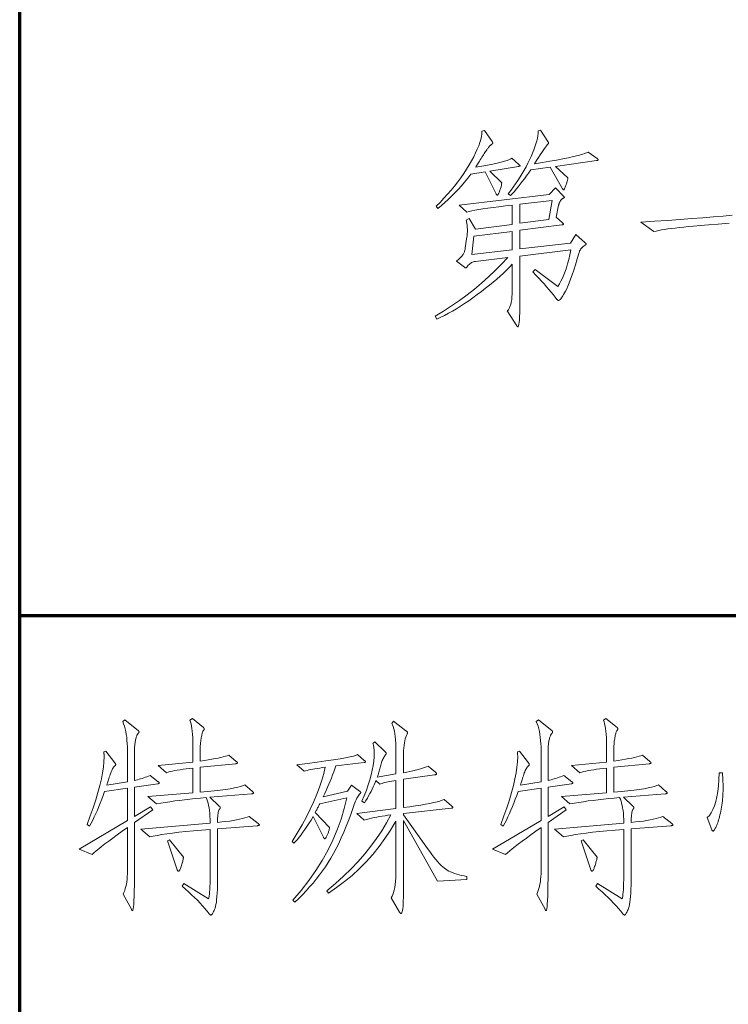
# Model space of a CAD drawing. Extents: x 0 to 1189, y 0 to 841.
# Tile 84 of 132: x 989 to 1001, y 41 to 58. Entities that reach past the tile are written whole.
import ezdxf

# ---------------------------------------------------------------- set-up
doc = ezdxf.new("R2010")
doc.units = 0

msp = doc.modelspace()

# ---------------------------------------------------------------- linework, layer by layer
at = {"color": 5, "lineweight": 70}
for p, q in [((989, 20), (989, 821)), ((989, 48), (1114, 48))]:
    msp.add_line(p, q, dxfattribs=at)
at = {"color": 7, "lineweight": 13}
for points in [[(997.374, 55.568), (997.378, 55.565), (997.381, 55.562), (997.385, 55.559), (997.387, 55.556), (997.39, 55.554), (997.391, 55.551), (997.393, 55.549), (997.394, 55.547), (997.395, 55.546), (997.395, 55.544), (997.395, 55.543), (997.394, 55.542), (997.393, 55.54), (997.391, 55.539), (997.389, 55.538), (997.386, 55.537), (997.383, 55.536), (997.379, 55.535), (997.375, 55.535), (997.37, 55.534), (996.885, 55.454), (997.086, 55.256), (997.084, 55.243), (997.082, 55.23), (997.08, 55.216), (997.077, 55.203), (997.074, 55.189), (997.07, 55.176), (997.066, 55.162), (997.062, 55.149), (997.057, 55.135), (997.051, 55.121), (997.046, 55.108), (997.041, 55.096), (997.036, 55.086), (997.032, 55.077), (997.028, 55.069), (997.024, 55.063), (997.021, 55.058), (997.018, 55.054), (997.015, 55.052), (997.013, 55.052), (997.011, 55.052), (997.009, 55.052), (997.007, 55.053), (997.005, 55.055), (997.003, 55.057), (997.001, 55.059), (996.999, 55.062), (996.997, 55.065), (996.994, 55.068), (996.992, 55.072), (996.809, 55.444), (996.566, 55.402), (996.515, 55.335), (996.463, 55.27), (996.41, 55.208), (996.356, 55.147), (996.301, 55.089), (996.246, 55.033), (996.189, 54.979), (996.132, 54.927), (996.073, 54.877), (996.014, 54.83), (995.986, 54.864), (996.053, 54.931), (996.117, 54.999), (996.179, 55.067), (996.238, 55.135), (996.295, 55.204), (996.349, 55.274), (996.4, 55.344), (996.449, 55.415), (996.496, 55.486), (996.54, 55.558), (996.58, 55.629), (996.616, 55.696), (996.648, 55.76), (996.676, 55.822), (996.7, 55.88), (996.719, 55.935), (996.734, 55.987), (996.745, 56.035), (996.751, 56.081), (996.753, 56.124), (996.795, 56.137), (996.926, 55.95), (996.928, 55.947), (996.93, 55.945), (996.932, 55.942), (996.933, 55.94), (996.934, 55.937), (996.935, 55.935), (996.936, 55.932), (996.936, 55.93), (996.937, 55.928), (996.937, 55.926), (996.937, 55.924), (996.936, 55.921), (996.935, 55.919), (996.933, 55.916), (996.93, 55.914), (996.927, 55.911), (996.924, 55.908), (996.92, 55.905), (996.916, 55.901), (996.911, 55.898), (996.906, 55.894), (996.9, 55.89), (996.894, 55.885), (996.889, 55.879), (996.883, 55.873), (996.877, 55.866), (996.87, 55.858), (996.864, 55.85), (996.857, 55.842), (996.85, 55.832), (996.843, 55.822), (996.835, 55.81), (996.826, 55.797), (996.816, 55.782), (996.805, 55.766), (996.794, 55.749), (996.782, 55.73), (996.769, 55.71), (996.755, 55.689), (996.741, 55.666), (996.727, 55.643), (996.713, 55.622), (996.701, 55.603), (996.69, 55.586), (996.681, 55.571), (996.672, 55.558), (996.664, 55.546), (996.658, 55.537), (996.653, 55.529), (996.649, 55.523), (996.754, 55.54), (996.85, 55.557), (996.935, 55.573), (997.011, 55.589), (997.076, 55.604), (997.132, 55.619), (997.178, 55.633), (997.214, 55.647), (997.24, 55.66), (997.256, 55.673)], [(998.685, 55.666), (998.689, 55.663), (998.693, 55.66), (998.696, 55.658), (998.699, 55.655), (998.701, 55.653), (998.703, 55.651), (998.704, 55.649), (998.705, 55.647), (998.706, 55.645), (998.706, 55.643), (998.706, 55.641), (998.705, 55.64), (998.704, 55.638), (998.702, 55.637), (998.699, 55.636), (998.696, 55.635), (998.693, 55.633), (998.688, 55.633), (998.684, 55.632), (998.678, 55.631), (997.988, 55.534), (998.196, 55.34), (998.195, 55.33), (998.193, 55.319), (998.19, 55.308), (998.187, 55.296), (998.184, 55.284), (998.18, 55.271), (998.176, 55.258), (998.172, 55.244), (998.167, 55.23), (998.161, 55.215), (998.156, 55.2), (998.151, 55.187), (998.147, 55.176), (998.142, 55.166), (998.138, 55.157), (998.135, 55.151), (998.132, 55.145), (998.129, 55.141), (998.127, 55.139), (998.125, 55.138), (998.123, 55.139), (998.122, 55.139), (998.12, 55.14), (998.118, 55.142), (998.116, 55.144), (998.114, 55.146), (998.112, 55.149), (998.11, 55.152), (998.108, 55.155), (998.106, 55.159), (997.901, 55.52), (997.572, 55.475), (997.536, 55.423), (997.501, 55.373), (997.466, 55.325), (997.431, 55.279), (997.397, 55.235), (997.364, 55.193), (997.331, 55.153), (997.299, 55.115), (997.267, 55.079), (997.235, 55.045), (997.194, 55.076), (997.237, 55.132), (997.279, 55.187), (997.319, 55.244), (997.358, 55.3), (997.395, 55.357), (997.43, 55.414), (997.464, 55.471), (997.496, 55.529), (997.526, 55.587), (997.554, 55.645), (997.581, 55.702), (997.605, 55.757), (997.626, 55.811), (997.644, 55.862), (997.66, 55.912), (997.673, 55.96), (997.684, 56.005), (997.692, 56.049), (997.697, 56.091), (997.7, 56.13), (997.738, 56.141), (997.86, 55.954), (997.862, 55.95), (997.863, 55.947), (997.865, 55.944), (997.866, 55.941), (997.867, 55.938), (997.868, 55.935), (997.869, 55.933), (997.87, 55.93), (997.87, 55.928), (997.87, 55.926), (997.87, 55.924), (997.87, 55.922), (997.869, 55.92), (997.868, 55.917), (997.867, 55.915), (997.866, 55.913), (997.865, 55.911), (997.863, 55.909), (997.862, 55.907), (997.86, 55.905), (997.85, 55.894), (997.837, 55.879), (997.822, 55.858), (997.804, 55.833), (997.783, 55.803), (997.76, 55.768), (997.733, 55.728), (997.704, 55.683), (997.672, 55.633), (997.638, 55.579), (997.77, 55.6), (997.893, 55.621), (998.007, 55.641), (998.111, 55.661), (998.206, 55.68), (998.291, 55.699), (998.366, 55.718), (998.432, 55.735), (998.489, 55.753), (998.536, 55.77)], [(998.488, 54.254), (998.49, 54.251), (998.493, 54.248), (998.495, 54.246), (998.496, 54.243), (998.498, 54.241), (998.499, 54.239), (998.5, 54.237), (998.501, 54.235), (998.501, 54.233), (998.501, 54.231), (998.501, 54.229), (998.501, 54.228), (998.5, 54.226), (998.499, 54.224), (998.497, 54.222), (998.495, 54.22), (998.493, 54.218), (998.49, 54.216), (998.487, 54.214), (998.484, 54.212), (998.468, 54.202), (998.453, 54.192), (998.44, 54.18), (998.428, 54.169), (998.417, 54.157), (998.408, 54.144), (998.4, 54.13), (998.393, 54.117), (998.388, 54.102), (998.383, 54.087), (998.352, 53.982), (998.322, 53.885), (998.293, 53.796), (998.266, 53.716), (998.241, 53.644), (998.218, 53.581), (998.196, 53.525), (998.176, 53.479), (998.157, 53.441), (998.141, 53.411), (998.125, 53.386), (998.111, 53.364), (998.098, 53.345), (998.086, 53.329), (998.075, 53.314), (998.065, 53.303), (998.056, 53.294), (998.049, 53.287), (998.042, 53.284), (998.037, 53.282), (998.035, 53.283), (998.033, 53.283), (998.031, 53.284), (998.029, 53.286), (998.027, 53.288), (998.024, 53.29), (998.022, 53.293), (998.019, 53.296), (998.016, 53.299), (998.012, 53.303), (997.981, 53.343), (997.948, 53.384), (997.913, 53.426), (997.876, 53.47), (997.837, 53.516), (997.796, 53.563), (997.752, 53.611), (997.707, 53.661), (997.659, 53.712), (997.61, 53.765), (997.645, 53.803), (998.03, 53.522), (998.055, 53.563), (998.079, 53.608), (998.103, 53.658), (998.126, 53.713), (998.148, 53.771), (998.17, 53.835), (998.191, 53.902), (998.211, 53.975), (998.23, 54.051), (998.248, 54.132), (997.391, 54.028), (997.391, 53.324), (997.391, 53.232), (997.39, 53.15), (997.388, 53.078), (997.386, 53.015), (997.383, 52.962), (997.379, 52.919), (997.374, 52.885), (997.369, 52.861), (997.363, 52.847), (997.357, 52.842), (997.355, 52.842), (997.354, 52.842), (997.352, 52.843), (997.351, 52.845), (997.349, 52.846), (997.347, 52.848), (997.345, 52.85), (997.343, 52.853), (997.341, 52.856), (997.339, 52.859), (997.18, 53.109), (997.188, 53.119), (997.197, 53.13), (997.204, 53.141), (997.212, 53.153), (997.218, 53.166), (997.224, 53.18), (997.23, 53.194), (997.235, 53.209), (997.24, 53.224), (997.244, 53.241), (997.247, 53.259), (997.251, 53.279), (997.254, 53.302), (997.256, 53.327), (997.258, 53.354), (997.26, 53.384), (997.261, 53.417), (997.262, 53.452), (997.263, 53.489), (997.263, 53.529), (997.263, 53.893), (997.216, 53.844), (997.167, 53.795), (997.115, 53.745), (997.061, 53.695), (997.003, 53.644), (996.943, 53.593), (996.88, 53.541), (996.815, 53.489), (996.746, 53.436), (996.675, 53.383), (996.603, 53.331), (996.532, 53.281), (996.462, 53.234), (996.393, 53.189), (996.325, 53.147), (996.258, 53.107), (996.192, 53.07), (996.127, 53.035), (996.063, 53.003), (996, 52.974), (995.972, 53.019), (996.111, 53.105), (996.245, 53.194), (996.376, 53.285), (996.504, 53.38), (996.627, 53.477), (996.747, 53.578), (996.863, 53.681), (996.976, 53.787), (997.085, 53.896), (997.19, 54.007), (996.645, 53.941), (996.628, 53.939), (996.612, 53.934), (996.596, 53.928), (996.581, 53.921), (996.566, 53.912), (996.551, 53.902), (996.538, 53.89), (996.524, 53.876), (996.512, 53.861), (996.5, 53.844), (996.498, 53.842), (996.496, 53.839), (996.494, 53.837), (996.492, 53.835), (996.49, 53.834), (996.488, 53.833), (996.486, 53.832), (996.484, 53.831), (996.482, 53.831), (996.481, 53.83), (996.479, 53.831), (996.477, 53.831), (996.475, 53.831), (996.473, 53.832), (996.472, 53.833), (996.47, 53.834), (996.468, 53.836), (996.466, 53.837), (996.464, 53.839), (996.462, 53.841), (996.326, 53.945), (996.34, 53.956), (996.353, 53.967), (996.365, 53.977), (996.376, 53.988), (996.387, 53.998), (996.397, 54.008), (996.406, 54.018), (996.415, 54.027), (996.423, 54.036), (996.43, 54.046), (996.437, 54.055), (996.443, 54.065), (996.449, 54.076), (996.454, 54.087), (996.459, 54.099), (996.463, 54.112), (996.467, 54.126), (996.47, 54.14), (996.473, 54.155), (996.475, 54.17), (996.503, 54.354), (996.505, 54.362), (996.506, 54.371), (996.507, 54.381), (996.508, 54.391), (996.508, 54.403), (996.509, 54.415), (996.51, 54.428), (996.51, 54.442), (996.51, 54.457), (996.51, 54.472), (996.51, 54.488), (996.509, 54.504), (996.508, 54.52), (996.507, 54.536), (996.505, 54.552), (996.503, 54.568), (996.5, 54.584), (996.497, 54.6), (996.493, 54.616), (996.489, 54.632), (996.538, 54.66), (996.645, 54.483), (997.263, 54.562), (997.263, 54.885), (997.147, 54.871), (997.039, 54.858), (996.941, 54.845), (996.852, 54.833), (996.771, 54.821), (996.7, 54.809), (996.637, 54.798), (996.584, 54.787), (996.539, 54.777), (996.503, 54.767), (996.371, 54.885), (997.884, 55.062), (997.988, 55.173), (998.127, 55.031), (998.129, 55.029), (998.13, 55.027), (998.132, 55.025), (998.133, 55.023), (998.135, 55.021), (998.135, 55.02), (998.136, 55.018), (998.137, 55.016), (998.137, 55.015), (998.137, 55.013), (998.137, 55.012), (998.136, 55.011), (998.135, 55.009), (998.134, 55.008), (998.132, 55.006), (998.13, 55.005), (998.127, 55.004), (998.124, 55.002), (998.12, 55.001), (998.116, 55), (998.112, 54.998), (998.108, 54.996), (998.104, 54.993), (998.099, 54.99), (998.095, 54.986), (998.091, 54.982), (998.086, 54.977), (998.082, 54.972), (998.078, 54.966), (998.073, 54.96), (998.069, 54.953), (998.064, 54.946), (998.061, 54.939), (998.057, 54.931), (998.053, 54.924), (998.05, 54.916), (998.047, 54.908), (998.045, 54.899), (998.042, 54.89), (998.04, 54.882), (998.002, 54.684), (998.106, 54.587), (998.109, 54.584), (998.112, 54.581), (998.115, 54.579), (998.117, 54.576), (998.119, 54.574), (998.121, 54.572), (998.122, 54.57), (998.123, 54.568), (998.123, 54.566), (998.123, 54.564), (998.123, 54.562), (998.122, 54.561), (998.121, 54.559), (998.119, 54.558), (998.116, 54.557), (998.113, 54.556), (998.11, 54.555), (998.106, 54.554), (998.101, 54.553), (998.096, 54.552), (997.391, 54.462), (997.391, 54.15), (998.238, 54.247), (998.331, 54.389)], [(997.932, 54.961), (997.391, 54.899), (997.391, 54.58), (997.877, 54.642)], [(997.263, 54.132), (997.263, 54.444), (996.618, 54.365), (996.583, 54.056)], [(991.324, 45.214), (991.328, 45.211), (991.331, 45.209), (991.333, 45.206), (991.336, 45.204), (991.337, 45.202), (991.339, 45.199), (991.34, 45.197), (991.341, 45.195), (991.342, 45.193), (991.342, 45.192), (991.342, 45.19), (991.341, 45.188), (991.34, 45.187), (991.338, 45.186), (991.336, 45.184), (991.333, 45.183), (991.33, 45.182), (991.326, 45.181), (991.322, 45.18), (991.318, 45.179), (990.925, 45.121), (990.925, 44.631), (991.196, 44.791), (991.231, 44.739), (990.925, 44.527), (990.925, 43.722), (990.925, 43.595), (990.924, 43.481), (990.922, 43.381), (990.92, 43.294), (990.917, 43.22), (990.913, 43.16), (990.909, 43.113), (990.903, 43.08), (990.897, 43.06), (990.891, 43.053), (990.889, 43.053), (990.888, 43.054), (990.886, 43.055), (990.885, 43.056), (990.883, 43.058), (990.881, 43.06), (990.879, 43.063), (990.878, 43.066), (990.875, 43.07), (990.873, 43.074), (990.735, 43.33), (990.749, 43.358), (990.761, 43.388), (990.772, 43.421), (990.781, 43.456), (990.789, 43.494), (990.796, 43.534), (990.801, 43.576), (990.805, 43.621), (990.807, 43.669), (990.808, 43.719), (990.808, 44.444), (990.719, 44.382), (990.637, 44.324), (990.562, 44.269), (990.493, 44.219), (990.43, 44.172), (990.374, 44.128), (990.325, 44.089), (990.281, 44.053), (990.245, 44.021), (990.214, 43.993), (989.996, 44.083), (990.808, 44.562), (990.808, 45.103), (990.422, 45.048), (990.399, 44.982), (990.376, 44.918), (990.352, 44.856), (990.328, 44.795), (990.303, 44.736), (990.278, 44.679), (990.252, 44.624), (990.226, 44.57), (990.2, 44.518), (990.173, 44.468), (990.131, 44.496), (990.185, 44.64), (990.233, 44.778), (990.276, 44.909), (990.313, 45.032), (990.344, 45.149), (990.37, 45.259), (990.39, 45.362), (990.404, 45.459), (990.413, 45.548), (990.416, 45.63), (990.416, 45.639), (990.415, 45.648), (990.415, 45.657), (990.415, 45.665), (990.415, 45.674), (990.414, 45.682), (990.414, 45.69), (990.413, 45.698), (990.413, 45.706), (990.412, 45.714), (990.447, 45.728), (990.596, 45.53), (990.599, 45.527), (990.601, 45.524), (990.603, 45.522), (990.605, 45.519), (990.606, 45.516), (990.608, 45.513), (990.609, 45.51), (990.609, 45.508), (990.61, 45.505), (990.61, 45.502), (990.61, 45.499), (990.609, 45.497), (990.608, 45.494), (990.607, 45.491), (990.605, 45.488), (990.604, 45.485), (990.601, 45.483), (990.599, 45.48), (990.596, 45.477), (990.592, 45.474), (990.584, 45.467), (990.576, 45.457), (990.568, 45.445), (990.559, 45.432), (990.551, 45.417), (990.543, 45.4), (990.535, 45.381), (990.527, 45.36), (990.519, 45.337), (990.511, 45.313), (990.503, 45.289), (990.496, 45.266), (990.49, 45.246), (990.484, 45.227), (990.478, 45.21), (990.474, 45.195), (990.47, 45.183), (990.466, 45.172), (990.463, 45.162), (990.461, 45.155), (990.808, 45.211), (990.808, 45.741), (990.807, 45.799), (990.804, 45.854), (990.8, 45.907), (990.795, 45.959), (990.788, 46.008), (990.779, 46.055), (990.768, 46.1), (990.756, 46.143), (990.743, 46.185), (990.728, 46.224), (990.762, 46.251), (990.991, 46.064), (990.993, 46.063), (990.995, 46.061), (990.997, 46.06), (990.998, 46.058), (990.999, 46.056), (991, 46.055), (991.001, 46.053), (991.001, 46.051), (991.002, 46.049), (991.002, 46.047), (991.002, 46.045), (991.001, 46.042), (991, 46.04), (990.999, 46.037), (990.997, 46.034), (990.995, 46.031), (990.992, 46.028), (990.99, 46.025), (990.986, 46.021), (990.983, 46.017), (990.979, 46.013), (990.975, 46.007), (990.971, 46), (990.967, 45.992), (990.964, 45.983), (990.96, 45.972), (990.956, 45.96), (990.952, 45.947), (990.948, 45.932), (990.945, 45.917), (990.941, 45.9), (990.938, 45.884), (990.935, 45.867), (990.932, 45.85), (990.93, 45.832), (990.929, 45.814), (990.927, 45.797), (990.926, 45.778), (990.926, 45.76), (990.925, 45.741), (990.925, 45.235), (990.951, 45.241), (990.977, 45.247), (991.003, 45.254), (991.029, 45.262), (991.056, 45.27), (991.082, 45.278), (991.109, 45.287), (991.135, 45.297), (991.162, 45.307), (991.189, 45.318)], [(993, 44.513), (993.004, 44.51), (993.008, 44.507), (993.011, 44.504), (993.013, 44.501), (993.016, 44.498), (993.018, 44.496), (993.019, 44.493), (993.02, 44.491), (993.021, 44.489), (993.021, 44.487), (993.02, 44.486), (993.019, 44.484), (993.017, 44.483), (993.015, 44.481), (993.011, 44.48), (993.007, 44.479), (993.002, 44.478), (992.996, 44.477), (992.99, 44.476), (992.983, 44.475), (992.32, 44.423), (992.32, 43.636), (992.32, 43.554), (992.318, 43.479), (992.316, 43.409), (992.313, 43.346), (992.309, 43.289), (992.304, 43.238), (992.299, 43.193), (992.292, 43.154), (992.285, 43.121), (992.277, 43.095), (992.268, 43.072), (992.26, 43.052), (992.252, 43.034), (992.245, 43.019), (992.238, 43.006), (992.232, 42.995), (992.225, 42.987), (992.22, 42.981), (992.214, 42.978), (992.209, 42.977), (992.206, 42.977), (992.203, 42.977), (992.201, 42.979), (992.198, 42.98), (992.195, 42.982), (992.192, 42.984), (992.19, 42.987), (992.187, 42.99), (992.184, 42.993), (992.181, 42.997), (992.146, 43.042), (992.107, 43.087), (992.067, 43.132), (992.025, 43.178), (991.98, 43.224), (991.933, 43.27), (991.884, 43.317), (991.833, 43.364), (991.779, 43.411), (991.723, 43.459), (991.755, 43.504), (992.167, 43.247), (992.173, 43.267), (992.177, 43.293), (992.182, 43.325), (992.185, 43.363), (992.188, 43.406), (992.191, 43.455), (992.193, 43.51), (992.194, 43.57), (992.195, 43.637), (992.195, 43.709), (992.195, 44.413), (992.05, 44.401), (991.914, 44.389), (991.788, 44.377), (991.672, 44.365), (991.566, 44.352), (991.469, 44.34), (991.383, 44.327), (991.306, 44.314), (991.239, 44.301), (991.182, 44.288), (991.033, 44.42), (992.195, 44.52), (992.194, 44.578), (992.191, 44.633), (992.188, 44.684), (992.182, 44.732), (992.176, 44.776), (992.169, 44.817), (992.16, 44.855), (992.15, 44.889), (992.138, 44.92), (992.126, 44.947), (992.033, 44.939), (991.942, 44.931), (991.853, 44.921), (991.766, 44.912), (991.682, 44.901), (991.6, 44.89), (991.52, 44.878), (991.442, 44.866), (991.367, 44.853), (991.293, 44.84), (991.151, 44.964), (991.907, 45.027), (991.907, 45.443), (991.848, 45.437), (991.793, 45.43), (991.74, 45.423), (991.691, 45.415), (991.644, 45.408), (991.601, 45.399), (991.561, 45.391), (991.524, 45.382), (991.49, 45.373), (991.46, 45.363), (991.321, 45.485), (991.907, 45.544), (991.907, 45.759), (991.907, 45.828), (991.905, 45.893), (991.903, 45.953), (991.899, 46.008), (991.894, 46.059), (991.888, 46.105), (991.882, 46.147), (991.874, 46.184), (991.865, 46.217), (991.855, 46.244), (991.897, 46.272), (992.084, 46.12), (992.086, 46.118), (992.088, 46.115), (992.089, 46.113), (992.091, 46.111), (992.092, 46.109), (992.093, 46.106), (992.094, 46.104), (992.094, 46.102), (992.094, 46.099), (992.095, 46.097), (992.094, 46.095), (992.094, 46.092), (992.093, 46.089), (992.092, 46.087), (992.091, 46.084), (992.089, 46.081), (992.087, 46.078), (992.085, 46.075), (992.082, 46.072), (992.079, 46.069), (992.076, 46.065), (992.073, 46.06), (992.069, 46.052), (992.066, 46.043), (992.063, 46.032), (992.06, 46.019), (992.056, 46.005), (992.053, 45.989), (992.049, 45.971), (992.046, 45.951), (992.043, 45.931), (992.04, 45.911), (992.037, 45.892), (992.035, 45.873), (992.033, 45.855), (992.031, 45.837), (992.03, 45.819), (992.029, 45.802), (992.029, 45.785), (992.029, 45.769), (992.029, 45.558), (992.099, 45.569), (992.164, 45.579), (992.225, 45.59), (992.28, 45.6), (992.33, 45.611), (992.376, 45.62), (992.416, 45.63), (992.452, 45.64), (992.482, 45.649), (992.507, 45.658), (992.632, 45.554), (992.636, 45.551), (992.64, 45.548), (992.643, 45.545), (992.646, 45.542), (992.648, 45.539), (992.65, 45.536), (992.651, 45.534), (992.652, 45.532), (992.653, 45.53), (992.653, 45.528), (992.653, 45.526), (992.652, 45.525), (992.651, 45.523), (992.649, 45.522), (992.646, 45.521), (992.643, 45.52), (992.64, 45.519), (992.635, 45.518), (992.631, 45.517), (992.625, 45.516), (992.029, 45.457), (992.029, 45.037), (992.15, 45.049), (992.262, 45.06), (992.363, 45.072), (992.453, 45.084), (992.533, 45.096), (992.603, 45.109), (992.662, 45.122), (992.711, 45.135), (992.75, 45.148), (992.778, 45.162), (992.903, 45.051), (992.907, 45.048), (992.91, 45.044), (992.914, 45.041), (992.916, 45.038), (992.918, 45.036), (992.92, 45.033), (992.922, 45.03), (992.923, 45.028), (992.923, 45.026), (992.924, 45.023), (992.923, 45.021), (992.922, 45.019), (992.921, 45.018), (992.918, 45.016), (992.915, 45.015), (992.911, 45.013), (992.907, 45.012), (992.901, 45.011), (992.896, 45.01), (992.889, 45.01), (992.188, 44.954), (992.348, 44.805), (992.351, 44.802), (992.354, 44.799), (992.357, 44.797), (992.359, 44.794), (992.361, 44.791), (992.362, 44.789), (992.364, 44.786), (992.365, 44.784), (992.365, 44.781), (992.365, 44.779), (992.365, 44.776), (992.365, 44.774), (992.364, 44.771), (992.363, 44.769), (992.362, 44.766), (992.36, 44.764), (992.358, 44.761), (992.356, 44.758), (992.354, 44.756), (992.351, 44.753), (992.345, 44.745), (992.34, 44.734), (992.335, 44.72), (992.331, 44.702), (992.328, 44.682), (992.325, 44.658), (992.323, 44.631), (992.321, 44.601), (992.32, 44.567), (992.32, 44.531), (992.392, 44.538), (992.46, 44.546), (992.524, 44.554), (992.583, 44.564), (992.638, 44.573), (992.689, 44.584), (992.736, 44.595), (992.779, 44.606), (992.817, 44.619), (992.851, 44.631)], [(998.263, 45.214), (998.266, 45.211), (998.269, 45.209), (998.271, 45.206), (998.274, 45.204), (998.276, 45.202), (998.277, 45.199), (998.278, 45.197), (998.279, 45.195), (998.28, 45.193), (998.28, 45.192), (998.28, 45.19), (998.279, 45.188), (998.278, 45.187), (998.276, 45.186), (998.274, 45.184), (998.271, 45.183), (998.268, 45.182), (998.264, 45.181), (998.26, 45.18), (998.256, 45.179), (997.864, 45.121), (997.864, 44.631), (998.134, 44.791), (998.169, 44.739), (997.864, 44.527), (997.864, 43.722), (997.863, 43.595), (997.862, 43.481), (997.861, 43.381), (997.858, 43.294), (997.855, 43.22), (997.851, 43.16), (997.847, 43.113), (997.841, 43.08), (997.836, 43.06), (997.829, 43.053), (997.828, 43.053), (997.826, 43.054), (997.824, 43.055), (997.823, 43.056), (997.821, 43.058), (997.819, 43.06), (997.818, 43.063), (997.816, 43.066), (997.814, 43.07), (997.812, 43.074), (997.673, 43.33), (997.687, 43.358), (997.699, 43.388), (997.71, 43.421), (997.719, 43.456), (997.727, 43.494), (997.734, 43.534), (997.739, 43.576), (997.743, 43.621), (997.745, 43.669), (997.746, 43.719), (997.746, 44.444), (997.657, 44.382), (997.575, 44.324), (997.5, 44.269), (997.431, 44.219), (997.368, 44.172), (997.312, 44.128), (997.263, 44.089), (997.22, 44.053), (997.183, 44.021), (997.152, 43.993), (996.934, 44.083), (997.746, 44.562), (997.746, 45.103), (997.361, 45.048), (997.338, 44.982), (997.314, 44.918), (997.29, 44.856), (997.266, 44.795), (997.241, 44.736), (997.216, 44.679), (997.19, 44.624), (997.164, 44.57), (997.138, 44.518), (997.111, 44.468), (997.069, 44.496), (997.123, 44.64), (997.172, 44.778), (997.214, 44.909), (997.251, 45.032), (997.283, 45.149), (997.308, 45.259), (997.328, 45.362), (997.342, 45.459), (997.351, 45.548), (997.354, 45.63), (997.354, 45.639), (997.354, 45.648), (997.353, 45.657), (997.353, 45.665), (997.353, 45.674), (997.352, 45.682), (997.352, 45.69), (997.352, 45.698), (997.351, 45.706), (997.35, 45.714), (997.385, 45.728), (997.534, 45.53), (997.537, 45.527), (997.539, 45.524), (997.541, 45.522), (997.543, 45.519), (997.544, 45.516), (997.546, 45.513), (997.547, 45.51), (997.547, 45.508), (997.548, 45.505), (997.548, 45.502), (997.548, 45.499), (997.547, 45.497), (997.546, 45.494), (997.545, 45.491), (997.544, 45.488), (997.542, 45.485), (997.539, 45.483), (997.537, 45.48), (997.534, 45.477), (997.531, 45.474), (997.522, 45.467), (997.514, 45.457), (997.506, 45.445), (997.498, 45.432), (997.489, 45.417), (997.481, 45.4), (997.473, 45.381), (997.465, 45.36), (997.457, 45.337), (997.449, 45.313), (997.441, 45.289), (997.434, 45.266), (997.428, 45.246), (997.422, 45.227), (997.417, 45.21), (997.412, 45.195), (997.408, 45.183), (997.404, 45.172), (997.401, 45.162), (997.399, 45.155), (997.746, 45.211), (997.746, 45.741), (997.745, 45.799), (997.742, 45.854), (997.739, 45.907), (997.733, 45.959), (997.726, 46.008), (997.717, 46.055), (997.707, 46.1), (997.695, 46.143), (997.681, 46.185), (997.666, 46.224), (997.701, 46.251), (997.93, 46.064), (997.932, 46.063), (997.933, 46.061), (997.935, 46.06), (997.936, 46.058), (997.937, 46.056), (997.938, 46.055), (997.939, 46.053), (997.94, 46.051), (997.94, 46.049), (997.94, 46.047), (997.94, 46.045), (997.939, 46.042), (997.938, 46.04), (997.937, 46.037), (997.935, 46.034), (997.933, 46.031), (997.931, 46.028), (997.928, 46.025), (997.924, 46.021), (997.921, 46.017), (997.917, 46.013), (997.913, 46.007), (997.909, 46), (997.906, 45.992), (997.902, 45.983), (997.898, 45.972), (997.894, 45.96), (997.89, 45.947), (997.887, 45.932), (997.883, 45.917), (997.879, 45.9), (997.876, 45.884), (997.873, 45.867), (997.871, 45.85), (997.868, 45.832), (997.867, 45.814), (997.865, 45.797), (997.864, 45.778), (997.864, 45.76), (997.864, 45.741), (997.864, 45.235), (997.889, 45.241), (997.915, 45.247), (997.941, 45.254), (997.967, 45.262), (997.994, 45.27), (998.02, 45.278), (998.047, 45.287), (998.073, 45.297), (998.1, 45.307), (998.127, 45.318)], [(999.938, 44.513), (999.942, 44.51), (999.946, 44.507), (999.949, 44.504), (999.951, 44.501), (999.954, 44.498), (999.956, 44.496), (999.957, 44.493), (999.958, 44.491), (999.959, 44.489), (999.959, 44.487), (999.959, 44.486), (999.957, 44.484), (999.956, 44.483), (999.953, 44.481), (999.949, 44.48), (999.945, 44.479), (999.94, 44.478), (999.935, 44.477), (999.928, 44.476), (999.921, 44.475), (999.258, 44.423), (999.258, 43.636), (999.258, 43.554), (999.256, 43.479), (999.254, 43.409), (999.251, 43.346), (999.247, 43.289), (999.243, 43.238), (999.237, 43.193), (999.23, 43.154), (999.223, 43.121), (999.215, 43.095), (999.206, 43.072), (999.198, 43.052), (999.191, 43.034), (999.183, 43.019), (999.176, 43.006), (999.17, 42.995), (999.164, 42.987), (999.158, 42.981), (999.152, 42.978), (999.147, 42.977), (999.144, 42.977), (999.142, 42.977), (999.139, 42.979), (999.136, 42.98), (999.133, 42.982), (999.131, 42.984), (999.128, 42.987), (999.125, 42.99), (999.122, 42.993), (999.119, 42.997), (999.084, 43.042), (999.046, 43.087), (999.005, 43.132), (998.963, 43.178), (998.918, 43.224), (998.871, 43.27), (998.822, 43.317), (998.771, 43.364), (998.717, 43.411), (998.662, 43.459), (998.693, 43.504), (999.106, 43.247), (999.111, 43.267), (999.116, 43.293), (999.12, 43.325), (999.123, 43.363), (999.126, 43.406), (999.129, 43.455), (999.131, 43.51), (999.132, 43.57), (999.133, 43.637), (999.133, 43.709), (999.133, 44.413), (998.988, 44.401), (998.852, 44.389), (998.726, 44.377), (998.61, 44.365), (998.504, 44.352), (998.407, 44.34), (998.321, 44.327), (998.244, 44.314), (998.177, 44.301), (998.12, 44.288), (997.971, 44.42), (999.133, 44.52), (999.132, 44.578), (999.129, 44.633), (999.126, 44.684), (999.121, 44.732), (999.114, 44.776), (999.107, 44.817), (999.098, 44.855), (999.088, 44.889), (999.077, 44.92), (999.064, 44.947), (998.971, 44.939), (998.88, 44.931), (998.791, 44.921), (998.704, 44.912), (998.62, 44.901), (998.538, 44.89), (998.458, 44.878), (998.38, 44.866), (998.305, 44.853), (998.231, 44.84), (998.089, 44.964), (998.845, 45.027), (998.845, 45.443), (998.787, 45.437), (998.731, 45.43), (998.678, 45.423), (998.629, 45.415), (998.583, 45.408), (998.539, 45.399), (998.499, 45.391), (998.462, 45.382), (998.429, 45.373), (998.398, 45.363), (998.259, 45.485), (998.845, 45.544), (998.845, 45.759), (998.845, 45.828), (998.843, 45.893), (998.841, 45.953), (998.837, 46.008), (998.832, 46.059), (998.827, 46.105), (998.82, 46.147), (998.812, 46.184), (998.803, 46.217), (998.793, 46.244), (998.835, 46.272), (999.022, 46.12), (999.024, 46.118), (999.026, 46.115), (999.028, 46.113), (999.029, 46.111), (999.03, 46.109), (999.031, 46.106), (999.032, 46.104), (999.032, 46.102), (999.033, 46.099), (999.033, 46.097), (999.033, 46.095), (999.032, 46.092), (999.031, 46.089), (999.03, 46.087), (999.029, 46.084), (999.027, 46.081), (999.025, 46.078), (999.023, 46.075), (999.02, 46.072), (999.017, 46.069), (999.014, 46.065), (999.011, 46.06), (999.008, 46.052), (999.004, 46.043), (999.001, 46.032), (998.998, 46.019), (998.994, 46.005), (998.991, 45.989), (998.988, 45.971), (998.984, 45.951), (998.981, 45.931), (998.978, 45.911), (998.975, 45.892), (998.973, 45.873), (998.971, 45.855), (998.97, 45.837), (998.968, 45.819), (998.968, 45.802), (998.967, 45.785), (998.967, 45.769), (998.967, 45.558), (999.037, 45.569), (999.103, 45.579), (999.163, 45.59), (999.218, 45.6), (999.269, 45.611), (999.314, 45.62), (999.354, 45.63), (999.39, 45.64), (999.42, 45.649), (999.446, 45.658), (999.57, 45.554), (999.574, 45.551), (999.578, 45.548), (999.581, 45.545), (999.584, 45.542), (999.586, 45.539), (999.588, 45.536), (999.589, 45.534), (999.59, 45.532), (999.591, 45.53), (999.591, 45.528), (999.591, 45.526), (999.59, 45.525), (999.589, 45.523), (999.587, 45.522), (999.584, 45.521), (999.581, 45.52), (999.578, 45.519), (999.573, 45.518), (999.569, 45.517), (999.563, 45.516), (998.967, 45.457), (998.967, 45.037), (999.089, 45.049), (999.2, 45.06), (999.301, 45.072), (999.391, 45.084), (999.472, 45.096), (999.541, 45.109), (999.601, 45.122), (999.65, 45.135), (999.688, 45.148), (999.716, 45.162), (999.841, 45.051), (999.845, 45.048), (999.849, 45.044), (999.852, 45.041), (999.854, 45.038), (999.857, 45.036), (999.859, 45.033), (999.86, 45.03), (999.861, 45.028), (999.862, 45.026), (999.862, 45.023), (999.862, 45.021), (999.86, 45.019), (999.859, 45.018), (999.856, 45.016), (999.853, 45.015), (999.849, 45.013), (999.845, 45.012), (999.84, 45.011), (999.834, 45.01), (999.827, 45.01), (999.126, 44.954), (999.286, 44.805), (999.289, 44.802), (999.292, 44.799), (999.295, 44.797), (999.297, 44.794), (999.299, 44.791), (999.301, 44.789), (999.302, 44.786), (999.303, 44.784), (999.303, 44.781), (999.303, 44.779), (999.303, 44.776), (999.303, 44.774), (999.302, 44.771), (999.301, 44.769), (999.3, 44.766), (999.298, 44.764), (999.297, 44.761), (999.294, 44.758), (999.292, 44.756), (999.289, 44.753), (999.284, 44.745), (999.278, 44.734), (999.273, 44.72), (999.269, 44.702), (999.266, 44.682), (999.263, 44.658), (999.261, 44.631), (999.259, 44.601), (999.259, 44.567), (999.258, 44.531), (999.33, 44.538), (999.398, 44.546), (999.462, 44.554), (999.521, 44.564), (999.577, 44.573), (999.628, 44.584), (999.674, 44.595), (999.717, 44.606), (999.755, 44.619), (999.789, 44.631)], [(996.5, 43.573), (996.011, 43.546), (995.439, 44.562), (995.439, 43.514), (995.439, 43.443), (995.438, 43.378), (995.438, 43.319), (995.437, 43.266), (995.435, 43.219), (995.434, 43.178), (995.432, 43.143), (995.43, 43.114), (995.428, 43.091), (995.425, 43.074), (995.422, 43.061), (995.419, 43.049), (995.417, 43.038), (995.414, 43.029), (995.411, 43.022), (995.408, 43.015), (995.405, 43.011), (995.403, 43.007), (995.4, 43.005), (995.397, 43.004), (995.394, 43.005), (995.392, 43.005), (995.389, 43.006), (995.387, 43.008), (995.384, 43.01), (995.382, 43.012), (995.379, 43.015), (995.377, 43.018), (995.375, 43.021), (995.373, 43.025), (995.234, 43.268), (995.249, 43.293), (995.262, 43.323), (995.273, 43.358), (995.283, 43.397), (995.291, 43.441), (995.298, 43.489), (995.304, 43.542), (995.307, 43.6), (995.31, 43.662), (995.31, 43.729), (995.31, 44.552), (995.222, 44.403), (995.128, 44.261), (995.028, 44.125), (994.923, 43.995), (994.813, 43.872), (994.697, 43.754), (994.576, 43.642), (994.449, 43.537), (994.317, 43.438), (994.18, 43.344), (994.155, 43.383), (994.298, 43.504), (994.432, 43.627), (994.559, 43.751), (994.677, 43.876), (994.788, 44.003), (994.891, 44.131), (994.986, 44.26), (995.073, 44.39), (995.152, 44.522), (995.224, 44.656), (995.176, 44.65), (995.129, 44.643), (995.083, 44.636), (995.037, 44.628), (994.992, 44.62), (994.948, 44.611), (994.904, 44.602), (994.861, 44.591), (994.818, 44.58), (994.776, 44.569), (994.655, 44.683), (995.31, 44.763), (995.31, 45.235), (995.275, 45.229), (995.241, 45.224), (995.209, 45.218), (995.179, 45.212), (995.151, 45.206), (995.125, 45.199), (995.101, 45.193), (995.078, 45.186), (995.058, 45.179), (995.04, 45.173), (994.977, 45.235), (994.964, 45.199), (994.949, 45.163), (994.932, 45.127), (994.915, 45.09), (994.896, 45.052), (994.876, 45.014), (994.854, 44.975), (994.832, 44.936), (994.808, 44.897), (994.783, 44.857), (994.741, 44.885), (994.78, 44.979), (994.815, 45.07), (994.846, 45.159), (994.872, 45.244), (994.895, 45.327), (994.913, 45.407), (994.928, 45.483), (994.938, 45.557), (994.944, 45.628), (994.946, 45.696), (994.946, 45.715), (994.945, 45.734), (994.944, 45.752), (994.943, 45.769), (994.941, 45.785), (994.939, 45.8), (994.936, 45.815), (994.933, 45.83), (994.929, 45.843), (994.925, 45.856), (994.96, 45.884), (995.13, 45.717), (995.133, 45.714), (995.136, 45.71), (995.139, 45.707), (995.141, 45.704), (995.143, 45.701), (995.145, 45.698), (995.146, 45.695), (995.147, 45.693), (995.147, 45.69), (995.147, 45.688), (995.147, 45.685), (995.147, 45.683), (995.146, 45.68), (995.145, 45.677), (995.144, 45.674), (995.142, 45.671), (995.141, 45.668), (995.138, 45.665), (995.136, 45.662), (995.133, 45.658), (995.124, 45.645), (995.115, 45.632), (995.106, 45.617), (995.098, 45.602), (995.091, 45.586), (995.083, 45.569), (995.077, 45.551), (995.07, 45.533), (995.064, 45.514), (995.059, 45.493), (995.054, 45.473), (995.048, 45.453), (995.043, 45.432), (995.037, 45.412), (995.031, 45.392), (995.025, 45.371), (995.018, 45.351), (995.012, 45.331), (995.005, 45.311), (994.998, 45.291), (995.31, 45.343), (995.31, 45.724), (995.31, 45.793), (995.308, 45.856), (995.304, 45.915), (995.299, 45.969), (995.293, 46.018), (995.285, 46.063), (995.276, 46.102), (995.266, 46.137), (995.254, 46.167), (995.241, 46.192), (995.272, 46.227), (995.48, 46.068), (995.485, 46.064), (995.489, 46.061), (995.493, 46.057), (995.496, 46.054), (995.499, 46.051), (995.501, 46.048), (995.503, 46.045), (995.504, 46.042), (995.504, 46.039), (995.505, 46.036), (995.505, 46.034), (995.504, 46.031), (995.504, 46.028), (995.504, 46.025), (995.503, 46.022), (995.502, 46.02), (995.501, 46.017), (995.5, 46.014), (995.499, 46.011), (995.498, 46.009), (995.487, 45.987), (995.477, 45.962), (995.468, 45.933), (995.46, 45.901), (995.453, 45.866), (995.448, 45.827), (995.444, 45.784), (995.441, 45.739), (995.439, 45.69), (995.439, 45.637), (995.439, 45.363), (995.493, 45.374), (995.545, 45.384), (995.594, 45.395), (995.64, 45.406), (995.682, 45.417), (995.722, 45.428), (995.759, 45.44), (995.793, 45.451), (995.824, 45.463), (995.852, 45.474), (995.973, 45.374), (995.977, 45.37), (995.981, 45.366), (995.984, 45.362), (995.986, 45.359), (995.989, 45.356), (995.99, 45.353), (995.992, 45.35), (995.993, 45.347), (995.994, 45.345), (995.994, 45.343), (995.993, 45.341), (995.992, 45.339), (995.991, 45.337), (995.988, 45.335), (995.985, 45.334), (995.981, 45.333), (995.977, 45.331), (995.972, 45.33), (995.966, 45.329), (995.959, 45.329), (995.439, 45.256), (995.439, 44.781), (995.544, 44.794), (995.64, 44.808), (995.729, 44.822), (995.809, 44.835), (995.881, 44.849), (995.945, 44.863), (996.001, 44.876), (996.048, 44.889), (996.088, 44.903), (996.119, 44.916), (996.244, 44.808), (996.248, 44.804), (996.252, 44.8), (996.256, 44.797), (996.259, 44.794), (996.262, 44.791), (996.264, 44.788), (996.266, 44.785), (996.267, 44.783), (996.268, 44.781), (996.268, 44.779), (996.268, 44.777), (996.267, 44.776), (996.265, 44.774), (996.263, 44.773), (996.26, 44.771), (996.257, 44.77), (996.253, 44.769), (996.248, 44.768), (996.243, 44.767), (996.237, 44.767), (995.439, 44.68), (995.439, 44.656), (995.841, 44.094), (995.879, 44.041), (995.914, 43.993), (995.949, 43.949), (995.982, 43.908), (996.013, 43.871), (996.043, 43.838), (996.072, 43.809), (996.099, 43.784), (996.124, 43.763), (996.148, 43.745), (996.173, 43.73), (996.199, 43.715), (996.229, 43.701), (996.26, 43.688), (996.294, 43.676), (996.331, 43.664), (996.37, 43.654), (996.411, 43.643), (996.454, 43.634), (996.5, 43.625)], [(994.78, 45.571), (994.784, 45.568), (994.787, 45.565), (994.79, 45.562), (994.793, 45.559), (994.795, 45.556), (994.797, 45.554), (994.799, 45.551), (994.8, 45.549), (994.8, 45.547), (994.8, 45.545), (994.8, 45.544), (994.799, 45.542), (994.798, 45.541), (994.797, 45.539), (994.794, 45.538), (994.792, 45.537), (994.789, 45.536), (994.785, 45.535), (994.781, 45.534), (994.776, 45.533), (994.304, 45.478), (994.287, 45.428), (994.268, 45.377), (994.249, 45.326), (994.229, 45.275), (994.208, 45.224), (994.187, 45.172), (994.164, 45.12), (994.141, 45.067), (994.117, 45.014), (994.093, 44.961), (994.499, 45.055), (994.565, 45.155), (994.703, 45.055), (994.707, 45.053), (994.71, 45.05), (994.712, 45.048), (994.714, 45.046), (994.716, 45.044), (994.718, 45.042), (994.719, 45.04), (994.72, 45.038), (994.721, 45.036), (994.721, 45.034), (994.721, 45.032), (994.72, 45.03), (994.72, 45.028), (994.719, 45.025), (994.718, 45.023), (994.717, 45.021), (994.716, 45.019), (994.714, 45.017), (994.712, 45.015), (994.71, 45.013), (994.7, 45.002), (994.689, 44.989), (994.678, 44.973), (994.668, 44.955), (994.656, 44.935), (994.645, 44.912), (994.634, 44.887), (994.623, 44.86), (994.611, 44.83), (994.599, 44.798), (994.559, 44.683), (994.519, 44.573), (994.478, 44.467), (994.436, 44.366), (994.394, 44.27), (994.351, 44.178), (994.308, 44.091), (994.264, 44.009), (994.219, 43.931), (994.174, 43.858), (994.128, 43.787), (994.079, 43.718), (994.028, 43.649), (993.976, 43.581), (993.921, 43.514), (993.864, 43.448), (993.804, 43.383), (993.743, 43.318), (993.68, 43.255), (993.614, 43.192), (993.583, 43.226), (993.721, 43.39), (993.849, 43.555), (993.966, 43.722), (994.072, 43.891), (994.168, 44.062), (994.253, 44.234), (994.328, 44.409), (994.392, 44.585), (994.445, 44.763), (994.488, 44.944), (994.034, 44.843), (994.024, 44.824), (994.015, 44.806), (994.007, 44.789), (993.998, 44.773), (993.99, 44.758), (993.983, 44.744), (993.976, 44.731), (993.969, 44.719), (993.963, 44.707), (993.957, 44.697), (994.197, 44.444), (994.195, 44.43), (994.192, 44.417), (994.189, 44.403), (994.186, 44.39), (994.182, 44.377), (994.178, 44.365), (994.174, 44.352), (994.169, 44.34), (994.164, 44.328), (994.159, 44.316), (994.153, 44.304), (994.148, 44.294), (994.143, 44.286), (994.139, 44.278), (994.135, 44.271), (994.131, 44.266), (994.128, 44.262), (994.124, 44.259), (994.121, 44.257), (994.119, 44.257), (994.116, 44.257), (994.114, 44.258), (994.112, 44.259), (994.109, 44.261), (994.107, 44.263), (994.105, 44.265), (994.103, 44.269), (994.1, 44.272), (994.098, 44.276), (994.096, 44.281), (993.923, 44.631), (993.887, 44.571), (993.852, 44.515), (993.818, 44.461), (993.785, 44.412), (993.752, 44.365), (993.72, 44.322), (993.689, 44.282), (993.659, 44.246), (993.629, 44.213), (993.6, 44.184), (993.569, 44.212), (993.656, 44.353), (993.736, 44.49), (993.809, 44.624), (993.875, 44.754), (993.934, 44.88), (993.986, 45.003), (994.032, 45.122), (994.071, 45.237), (994.103, 45.349), (994.127, 45.457), (994.08, 45.45), (994.034, 45.443), (993.992, 45.437), (993.953, 45.43), (993.916, 45.423), (993.882, 45.417), (993.851, 45.41), (993.822, 45.404), (993.797, 45.397), (993.774, 45.391), (993.649, 45.499), (993.828, 45.521), (993.99, 45.542), (994.135, 45.562), (994.263, 45.581), (994.374, 45.598), (994.467, 45.615), (994.543, 45.63), (994.602, 45.644), (994.644, 45.657), (994.669, 45.669)], [(1000.788, 45.363), (1000.79, 45.34), (1000.792, 45.316), (1000.793, 45.29), (1000.795, 45.264), (1000.796, 45.237), (1000.797, 45.209), (1000.798, 45.18), (1000.798, 45.15), (1000.798, 45.119), (1000.799, 45.088), (1000.798, 45.055), (1000.797, 45.023), (1000.796, 44.99), (1000.794, 44.957), (1000.791, 44.923), (1000.787, 44.89), (1000.783, 44.856), (1000.779, 44.822), (1000.773, 44.787), (1000.767, 44.753), (1000.761, 44.719), (1000.754, 44.686), (1000.747, 44.656), (1000.74, 44.626), (1000.733, 44.598), (1000.725, 44.572), (1000.718, 44.547), (1000.71, 44.524), (1000.701, 44.502), (1000.693, 44.482), (1000.684, 44.464), (1000.676, 44.447), (1000.669, 44.433), (1000.662, 44.42), (1000.656, 44.409), (1000.651, 44.401), (1000.646, 44.394), (1000.641, 44.389), (1000.637, 44.386), (1000.634, 44.385), (1000.631, 44.385), (1000.628, 44.386), (1000.625, 44.387), (1000.622, 44.389), (1000.619, 44.391), (1000.617, 44.394), (1000.614, 44.397), (1000.612, 44.401), (1000.61, 44.405), (1000.608, 44.409), (1000.535, 44.611), (1000.57, 44.648), (1000.602, 44.694), (1000.63, 44.748), (1000.655, 44.81), (1000.676, 44.881), (1000.694, 44.96), (1000.709, 45.048), (1000.72, 45.143), (1000.728, 45.247), (1000.733, 45.36)], [(991.748, 43.948), (991.747, 43.939), (991.745, 43.929), (991.743, 43.918), (991.74, 43.906), (991.737, 43.892), (991.734, 43.878), (991.729, 43.862), (991.724, 43.846), (991.719, 43.828), (991.713, 43.809), (991.707, 43.791), (991.701, 43.774), (991.696, 43.76), (991.69, 43.747), (991.686, 43.736), (991.681, 43.728), (991.677, 43.721), (991.673, 43.716), (991.669, 43.713), (991.666, 43.712), (991.663, 43.712), (991.66, 43.713), (991.658, 43.714), (991.655, 43.716), (991.653, 43.718), (991.651, 43.721), (991.649, 43.724), (991.647, 43.728), (991.645, 43.732), (991.644, 43.736), (991.481, 44.222), (991.512, 44.239)], [(998.686, 43.948), (998.685, 43.939), (998.683, 43.929), (998.681, 43.918), (998.679, 43.906), (998.675, 43.892), (998.672, 43.878), (998.667, 43.862), (998.663, 43.846), (998.657, 43.828), (998.651, 43.809), (998.645, 43.791), (998.639, 43.774), (998.634, 43.76), (998.629, 43.747), (998.624, 43.736), (998.619, 43.728), (998.615, 43.721), (998.611, 43.716), (998.608, 43.713), (998.604, 43.712), (998.601, 43.712), (998.598, 43.713), (998.596, 43.714), (998.593, 43.716), (998.591, 43.718), (998.589, 43.721), (998.587, 43.724), (998.585, 43.728), (998.583, 43.732), (998.582, 43.736), (998.419, 44.222), (998.45, 44.239)]]:
    msp.add_lwpolyline(points, close=True, dxfattribs=at)
msp.add_lwpolyline([(1000.901, 54.58), (1000.717, 54.565), (1000.556, 54.552), (1000.419, 54.541), (1000.305, 54.531), (1000.215, 54.523), (1000.139, 54.515), (1000.067, 54.508), (999.998, 54.5), (999.934, 54.492), (999.874, 54.484), (999.818, 54.476), (999.767, 54.467), (999.719, 54.459), (999.675, 54.45), (999.636, 54.441), (999.417, 54.597), (999.648, 54.613), (999.868, 54.628), (1000.077, 54.643), (1000.275, 54.658), (1000.461, 54.672), (1000.636, 54.686), (1000.801, 54.699), (1000.954, 54.713)], dxfattribs=at)

doc.saveas('drawing.dxf')
